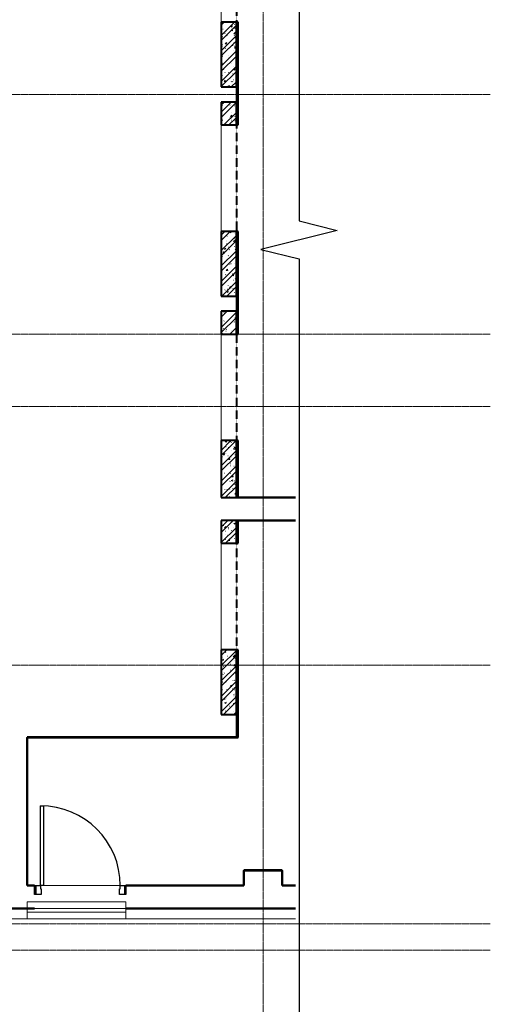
# Model space of a CAD drawing. Header units: millimetres. Extents: x 2030 to 88174, y 1212 to 86021.
# Tile 11 of 26: x 54988 to 61171, y 58840 to 71783. Entities that reach past the tile are written whole.
import ezdxf

# ---------------------------------------------------------------- set-up
doc = ezdxf.new("R2010")
doc.units = ezdxf.units.MM
for name, pattern in [('ADSK_Линия сетки', [25, 20, -2.5, 0, -2.5]), ('Линия сетки', [25, 20, -2.5, 0, -2.5]), ('Штрих_3_1_5_', [4.5, 3, -1.5]), ('Штриховая_ш3 п1_5', [4.5, 3, -1.5])]:
    doc.linetypes.add(name, pattern=pattern)
doc.layers.add('_Разделитель помещений_', color=4, linetype='Штриховая_ш3 п1_5', lineweight=40, true_color=0x00ffff)
for name, color, linetype, lineweight in [('Двери', 7, 'Continuous', 18), ('Каркас_Импост', 7, 'Continuous', 30), ('Монтажный зазор', 7, 'Continuous', 30), ('Обобщенные модели', 7, 'Continuous', 18), ('Оси', 7, 'Continuous', 9), ('Панель', 7, 'Continuous', 30), ('Перекрытия', 7, 'Continuous', 18), ('Стены разрез', 7, 'Continuous', 40), ('Стены штриховка', 7, 'Continuous', 40)]:
    doc.layers.add(name, color=color, linetype=linetype, lineweight=lineweight)
pattern_1 = [(50, (0, 0), (218.62117, -19.1268), [22.86, -251.46]), (355, (0, 0), (-42.29187, 229.2684), [18.288, -201.168]), (100.451, (18.22, -1.6), (176.33107, 210.13963), [19.428, -213.708]), (46.184, (0, 60.96), (325.29495, -50.45164), [34.29, -377.19]), (96.636, (27.1, 56.76), (284.883, 296.9127), [29.142, -320.562]), (351.184, (0, 60.96), (284.8858, 296.9107), [27.432, -301.752]), (21, (30.48, 45.72), (181.93753, -122.71832), [22.86, -251.46]), (326, (30.48, 45.72), (74.16223, 221.0262), [18.288, -201.168]), (71.451, (45.64, 35.5), (256.10035, 98.30526), [19.428, -213.708]), (37.5, (0, 0), (3.70639, 101.465895), [3.353, -195.377, 3.353, -200.863, -201.93]), (37.5, (0, 0), (3.70639, 101.465895), [-402.946, 3.353, -198.577]), (7.5, (0, 0), (80.18358, 120.21653), [3.353, -113.081, 3.353, -190.805, -76.962]), (7.5, (0, 0), (80.18358, 120.21653), [-310.591, 3.353, -73.609]), (327.5, (-67.97, 0), (162.708646, -6.87497), [3.353, -72.847, 3.353, -234.391, -315.468]), (327.5, (-67.97, 0), (162.708646, -6.87497), [-313.944, 3.353, -312.115]), (317.5, (-98.45, 0), (177.75468, 30.51183), [3.353, -95.707, 3.353, -154.534, -224.028]), (317.5, (-98.45, 0), (177.75468, 30.51183), [-256.946, 3.353, -220.675])]
pattern_2 = [(45, (0, 0), (-101.02788, 101.02788), []), (45, (67.35, 0), (-101.02788, 101.02788), [])]
pattern_3 = [(0, (0, 0), (406.4, 101.6), [33.528, -271.272, 33.528, -271.272, -1625.6]), (0, (0, 0), (406.4, 101.6), [-609.6, 33.528, -576.072, 33.528, -271.272, -711.2]), (0, (0, 0), (406.4, 101.6), [-1524, 33.528, -169.672, 33.528, -474.472]), (120, (152.4, 50.8), (-291.18818, 301.15272), [33.528, -271.272, 33.528, -271.272, -1625.6]), (120, (152.4, 50.8), (-291.18818, 301.15272), [-609.6, 33.528, -576.072, 33.528, -271.272, -711.2]), (120, (152.4, 50.8), (-291.18818, 301.15272), [-1524, 33.528, -169.672, 33.528, -474.472]), (240, (203.2, 254), (-115.21182, -402.75272), [33.528, -271.272, 33.528, -271.272, -1625.6]), (240, (203.2, 254), (-115.21182, -402.75272), [-609.6, 33.528, -576.072, 33.528, -271.272, -711.2]), (240, (203.2, 254), (-115.21182, -402.75272), [-1524, 33.528, -169.672, 33.528, -474.472])]

# ---------------------------------------------------------------- blocks, each defined once
blk = doc.blocks.new('101_Дверь_Однопольная - _ПЧ_Мет_1000х2000_Лифтовой холл_EI60_Пр-4573905-МКСС_LB01_-7_650__Кабельные конструкции_Короба_2')
at = {"layer": 'Каркас_Импост', "color": 253, "true_color": 0xaaaaaa}
for p, q in [((-585, 150), (-525, 150)), ((-585, 35), (-585, 150)), ((-525, 150), (-525, 110)), ((525, 150), (585, 150)), ((525, 110), (525, 150)), ((585, 150), (585, 35)), ((-515, 35), (-585, 35)), ((-525, 110), (-515, 110)), ((-515, 110), (-515, 35)), ((515, 110), (525, 110)), ((515, 35), (515, 110)), ((585, 35), (515, 35))]:
    blk.add_line(p, q, dxfattribs=at)
at = {"layer": 'Монтажный зазор', "color": 253, "true_color": 0xaaaaaa}
for p, q in [((-600, 150), (-585, 150)), ((-600, 35), (-600, 150)), ((-585, 150), (-585, 35)), ((585, 35), (585, 150)), ((585, 150), (600, 150)), ((600, 150), (600, 35)), ((-585, 35), (-600, 35)), ((600, 35), (585, 35))]:
    blk.add_line(p, q, dxfattribs=at)
at = {"layer": 'Панель', "color": 253, "true_color": 0xaaaaaa}
for p, q in [((-525, 1200), (-485, 1200)), ((-525, 150), (-525, 1200)), ((-485, 1200), (-485, 150)), ((-485, 150), (-525, 150))]:
    blk.add_line(p, q, dxfattribs=at)
blk.add_arc((-525, 150), 1050, 0, 90, dxfattribs=at)
blk = doc.blocks.new('CP_ДШ_Hanytex_TopJoint 24C_Половина - CP_ДШ_Hanytex_TopJoint 24C_Половина-3668882-МКСС_LB01_-7_650__Кабельные конструкции_Короба_2')
at = {"layer": 'Обобщенные модели', "color": 253, "true_color": 0xaaaaaa}
for p, q in [((0, -25), (0, 110)), ((251, 110), (0, 110)), ((251, 110), (251, -25)), ((251, -25), (0, -25))]:
    blk.add_line(p, q, dxfattribs=at)
blk = doc.blocks.new('CP_ДШ_Hanytex_TopJoint 24C_Половина - CP_ДШ_Hanytex_TopJoint 24C_Половина-3668908-МКСС_LB01_-7_650__Кабельные конструкции_Короба_2')
at = {"layer": 'Обобщенные модели', "color": 253, "true_color": 0xaaaaaa}
for p, q in [((5200, 110), (2974, 110)), ((5200, 110), (5200, -25)), ((5200, -25), (2974, -25))]:
    blk.add_line(p, q, dxfattribs=at)
blk = doc.blocks.new('CP_ДШ_Hanytex_TopJoint 24C - CP_ДШ_Hanytex_TopJoint 24C-3950303-МКСС_LB01_-7_650__Кабельные конструкции_Короба_2')
at = {"layer": 'Обобщенные модели', "color": 253, "true_color": 0xaaaaaa}
for p, q in [((0, -110), (0, 110)), ((1299, 110), (0, 110)), ((1299, 25), (0, 25)), ((0, 25), (0, -25)), ((1299, 110), (1299, -110)), ((1299, -25), (1299, 25)), ((0, -25), (1299, -25)), ((1299, -110), (0, -110))]:
    blk.add_line(p, q, dxfattribs=at)
blk = doc.blocks.new('180_ДефШов_ОснЛиния_ - Покрытие_Дефшов_Угловой-3823784-МКСС_LB01_-7_650__Кабельные конструкции_Короба_2')
at = {"layer": 'Обобщенные модели', "color": 253, "true_color": 0xaaaaaa}
blk.add_line((45679, 0), (49505, 0), dxfattribs=at)
blk = doc.blocks.new('135_SLK_GD_AR_rvt-1-МКСС_LB01_-7_650__Кабельные конструкции_Короба_2')
at = {"layer": 'Стены разрез', "lineweight": 9, "true_color": 0xaaaaaa}
h = blk.add_hatch(dxfattribs=at)
h.set_pattern_fill('FP_4', color=253, style=0, pattern_type=2)
h.set_pattern_definition(pattern_3)
h.paths.add_polyline_path([(78820, 65502), (78820, 66250), (78800, 66250), (78800, 65502)])
h.paths.add_polyline_path([(78800, 67650), (78820, 67650), (78820, 69000), (78800, 69000), (78800, 68891)])
h.paths.add_polyline_path([(78820, 70400), (78820, 71750), (78800, 71750), (78800, 70400)])
h.paths.add_polyline_path([(78820, 73150), (78820, 74500), (78800, 74500), (78800, 73150)])
h.paths.add_polyline_path([(78800, 75900), (78820, 75900), (78820, 76198), (78800, 76198), (78800, 76176)])
h = blk.add_hatch(dxfattribs=at)
h.set_pattern_fill('FP_1', color=253, style=0, pattern_type=2)
h.set_pattern_definition(pattern_1)
h.paths.add_polyline_path([(78800, 70900), (78800, 71750), (78600, 71750), (78600, 70900)])
h = blk.add_hatch(dxfattribs=at)
h.set_pattern_fill('FP_2', color=253, style=0, pattern_type=2)
h.set_pattern_definition(pattern_2)
h.paths.add_polyline_path([(78800, 70900), (78800, 71750), (78600, 71750), (78600, 70900)])
h = blk.add_hatch(dxfattribs=at)
h.set_pattern_fill('FP_1', color=253, style=0, pattern_type=2)
h.set_pattern_definition(pattern_1)
h.paths.add_polyline_path([(78800, 70400), (78800, 70700), (78600, 70700), (78600, 70400)])
h = blk.add_hatch(dxfattribs=at)
h.set_pattern_fill('FP_2', color=253, style=0, pattern_type=2)
h.set_pattern_definition(pattern_2)
h.paths.add_polyline_path([(78800, 70400), (78800, 70700), (78600, 70700), (78600, 70400)])
h = blk.add_hatch(dxfattribs=at)
h.set_pattern_fill('FP_1', color=253, style=0, pattern_type=2)
h.set_pattern_definition(pattern_1)
h.paths.add_polyline_path([(78800, 68150), (78800, 69000), (78600, 69000), (78600, 68150)])
h = blk.add_hatch(dxfattribs=at)
h.set_pattern_fill('FP_2', color=253, style=0, pattern_type=2)
h.set_pattern_definition(pattern_2)
h.paths.add_polyline_path([(78800, 68150), (78800, 69000), (78600, 69000), (78600, 68150)])
h = blk.add_hatch(dxfattribs=at)
h.set_pattern_fill('FP_1', color=253, style=0, pattern_type=2)
h.set_pattern_definition(pattern_1)
h.paths.add_polyline_path([(78800, 67650), (78800, 67950), (78600, 67950), (78600, 67650)])
h = blk.add_hatch(dxfattribs=at)
h.set_pattern_fill('FP_2', color=253, style=0, pattern_type=2)
h.set_pattern_definition(pattern_2)
h.paths.add_polyline_path([(78800, 67650), (78800, 67950), (78600, 67950), (78600, 67650)])
h = blk.add_hatch(dxfattribs=at)
h.set_pattern_fill('FP_1', color=253, style=0, pattern_type=2)
h.set_pattern_definition(pattern_1)
h.paths.add_polyline_path([(78800, 65500), (78800, 66250), (78600, 66250), (78600, 65500)])
h = blk.add_hatch(dxfattribs=at)
h.set_pattern_fill('FP_2', color=253, style=0, pattern_type=2)
h.set_pattern_definition(pattern_2)
h.paths.add_polyline_path([(78800, 65500), (78800, 66250), (78600, 66250), (78600, 65500)])
h = blk.add_hatch(dxfattribs=at)
h.set_pattern_fill('FP_1', color=253, style=0, pattern_type=2)
h.set_pattern_definition(pattern_1)
h.paths.add_polyline_path([(78800, 64900), (78800, 65200), (78600, 65200), (78600, 64900)])
h = blk.add_hatch(dxfattribs=at)
h.set_pattern_fill('FP_2', color=253, style=0, pattern_type=2)
h.set_pattern_definition(pattern_2)
h.paths.add_polyline_path([(78800, 64900), (78800, 65200), (78600, 65200), (78600, 64900)])
h = blk.add_hatch(dxfattribs=at)
h.set_pattern_fill('FP_4', color=253, style=0, pattern_type=2)
h.set_pattern_definition(pattern_3)
h.paths.add_polyline_path([(78800, 62350), (78820, 62350), (78820, 63500), (78800, 63500)])
h.paths.add_polyline_path([(78820, 64900), (78820, 65198), (78800, 65198), (78800, 64900)])
h = blk.add_hatch(dxfattribs=at)
h.set_pattern_fill('FP_1', color=253, style=0, pattern_type=2)
h.set_pattern_definition(pattern_1)
h.paths.add_polyline_path([(78800, 62650), (78800, 63500), (78600, 63500), (78600, 62650)])
h = blk.add_hatch(dxfattribs=at)
h.set_pattern_fill('FP_2', color=253, style=0, pattern_type=2)
h.set_pattern_definition(pattern_2)
h.paths.add_polyline_path([(78800, 62650), (78800, 63500), (78600, 63500), (78600, 62650)])
at = {"layer": '_Разделитель помещений_', "color": 131, "linetype": 'Штрих_3_1_5_', "true_color": 0xaaffff}
for p, q in [((78800, 73150), (78800, 71750)), ((78800, 70400), (78800, 69000)), ((78800, 67650), (78800, 66250)), ((78800, 64900), (78800, 63500))]:
    blk.add_line(p, q, dxfattribs=at)
at = {"layer": 'Перекрытия', "color": 253, "true_color": 0xaaaaaa}
for p, q in [((78600, 73150), (78600, 71750)), ((78600, 70400), (78600, 69000)), ((78600, 67650), (78600, 66250)), ((78800, 65500), (79576, 65500)), ((79576, 65200), (78800, 65200)), ((78600, 64900), (78600, 63500)), ((78800, 62350), (76051, 62350)), ((76051, 62350), (76051, 60400)), ((78900, 60400), (78900, 60600)), ((78900, 60600), (79400, 60600)), ((79400, 60600), (79400, 60400)), ((76051, 60400), (76150, 60400)), ((76265, 60400), (77275, 60400)), ((77350, 60400), (78900, 60400)), ((79400, 60400), (79576, 60400))]:
    blk.add_line(p, q, dxfattribs=at)
at = {"layer": 'Стены разрез', "color": 253, "true_color": 0xaaaaaa}
for p, q in [((78600, 71750), (78600, 70900)), ((78800, 71750), (78600, 71750)), ((78800, 70900), (78800, 71750)), ((78800, 71750), (78800, 70400)), ((78825, 71750), (78800, 71750)), ((78825, 70400), (78825, 71750)), ((78600, 70900), (78800, 70900)), ((78600, 70700), (78600, 70400)), ((78800, 70700), (78600, 70700)), ((78800, 70400), (78800, 70700)), ((78600, 70400), (78800, 70400)), ((78800, 70400), (78825, 70400)), ((78600, 69000), (78600, 68150)), ((78800, 69000), (78600, 69000)), ((78800, 68150), (78800, 69000)), ((78800, 69000), (78800, 67650)), ((78825, 69000), (78800, 69000)), ((78825, 67650), (78825, 69000)), ((78600, 68150), (78800, 68150)), ((78600, 67950), (78600, 67650)), ((78800, 67950), (78600, 67950)), ((78800, 67650), (78800, 67950)), ((78600, 67650), (78800, 67650)), ((78800, 67650), (78825, 67650)), ((78600, 66250), (78600, 65500)), ((78800, 66250), (78600, 66250)), ((78800, 65500), (78800, 66250)), ((78800, 66250), (78800, 65502)), ((78825, 66250), (78800, 66250)), ((78825, 65502), (78825, 66250)), ((78600, 65500), (78800, 65500)), ((78800, 65502), (78800, 65500)), ((78800, 65500), (78825, 65500)), ((79576, 65502), (78825, 65502)), ((78825, 65500), (79576, 65500)), ((78600, 65200), (78600, 64900)), ((78800, 65200), (78600, 65200)), ((78800, 64900), (78800, 65200)), ((78800, 65200), (78800, 65198)), ((78825, 65200), (78800, 65200)), ((78800, 65198), (78800, 64900)), ((79576, 65200), (78825, 65200)), ((78825, 64900), (78825, 65198)), ((78825, 65198), (79576, 65198)), ((78600, 64900), (78800, 64900)), ((78800, 64900), (78825, 64900)), ((78600, 63500), (78600, 62650)), ((78800, 63500), (78600, 63500)), ((78800, 62650), (78800, 63500)), ((78800, 63500), (78800, 62350)), ((78825, 63500), (78800, 63500)), ((78825, 62350), (78825, 63500)), ((78600, 62650), (78800, 62650)), ((78800, 62350), (76050, 62350)), ((76050, 62350), (76050, 62348)), ((76050, 62348), (76050, 60400)), ((76052, 62348), (78800, 62348)), ((76052, 60402), (76052, 62348)), ((78800, 62348), (78825, 62348)), ((78825, 62348), (78825, 62350)), ((78900, 60602), (78898, 60602)), ((78898, 60602), (78898, 60402)), ((79402, 60602), (78900, 60602)), ((78900, 60402), (78900, 60600)), ((78900, 60600), (79400, 60600)), ((79400, 60600), (79400, 60400)), ((79402, 60600), (79402, 60602)), ((79402, 60402), (79402, 60600)), ((76050, 60400), (76052, 60400)), ((76150, 60402), (76052, 60402)), ((76052, 60400), (76150, 60400)), ((76150, 60400), (76150, 60402)), ((78898, 60402), (77350, 60402)), ((77350, 60402), (77350, 60400)), ((77350, 60400), (78900, 60400)), ((78900, 60400), (78900, 60402)), ((79400, 60400), (79402, 60400)), ((79576, 60402), (79402, 60402)), ((79402, 60400), (79576, 60400)), ((76150, 60100), (75802, 60100)), ((75802, 60098), (76150, 60098)), ((76150, 60098), (76150, 60100)), ((79576, 60100), (77350, 60100)), ((77350, 60100), (77350, 60098)), ((77350, 60098), (79576, 60098))]:
    blk.add_line(p, q, dxfattribs=at)
at = {"layer": 'Стены штриховка', "color": 253, "true_color": 0xaaaaaa}
for p, q in [((78820, 70400), (78820, 71750)), ((78820, 67650), (78820, 69000)), ((78820, 65502), (78820, 66250)), ((78820, 65502), (78800, 65502)), ((78825, 65502), (78820, 65502)), ((78800, 65198), (78820, 65198)), ((78820, 64900), (78820, 65198)), ((78820, 65198), (78825, 65198)), ((78820, 62350), (78820, 63500)), ((78820, 62350), (78800, 62350)), ((78825, 62350), (78820, 62350))]:
    blk.add_line(p, q, dxfattribs=at)
at = {"layer": 'Двери', "color": 253, "lineweight": 18, "true_color": 0xaaaaaa}
blk.add_blockref('101_Дверь_Однопольная - _ПЧ_Мет_1000х2000_Лифтовой холл_EI60_Пр-4573905-МКСС_LB01_-7_650__Кабельные конструкции_Короба_2', (76750, 60250), dxfattribs=at)
at = {"layer": 'Обобщенные модели', "color": 253, "lineweight": 18, "true_color": 0xaaaaaa, "rotation": 180}
for name, p in [('180_ДефШов_ОснЛиния_ - Покрытие_Дефшов_Угловой-3823784-МКСС_LB01_-7_650__Кабельные конструкции_Короба_2', (125255, 60100)), ('CP_ДШ_Hanytex_TopJoint 24C_Половина - CP_ДШ_Hanytex_TopJoint 24C_Половина-3668882-МКСС_LB01_-7_650__Кабельные конструкции_Короба_2', (76051, 60075)), ('CP_ДШ_Hanytex_TopJoint 24C_Половина - CP_ДШ_Hanytex_TopJoint 24C_Половина-3668908-МКСС_LB01_-7_650__Кабельные конструкции_Короба_2', (82550, 60075))]:
    blk.add_blockref(name, p, dxfattribs=at)
at = {"layer": 'Обобщенные модели', "color": 253, "lineweight": 18, "true_color": 0xaaaaaa}
blk.add_blockref('CP_ДШ_Hanytex_TopJoint 24C - CP_ДШ_Hanytex_TopJoint 24C-3950303-МКСС_LB01_-7_650__Кабельные конструкции_Короба_2', (76051, 60075), dxfattribs=at)
blk = doc.blocks.new('*U117')
at = {"color": 0, "linetype": 'ByBlock', "lineweight": -2, "ltscale": 0.5}
blk.add_lwpolyline([(270.65, 294.13), (270.65, 148.32), (275.65, 147.07), (265.65, 144.57), (270.65, 143.32), (270.65, -2.5)], dxfattribs=at)

msp = doc.modelspace()

# ---------------------------------------------------------------- linework, layer by layer
at = {"layer": 'Оси', "linetype": 'Линия сетки'}
msp.add_line((58184.576, 51761.77), (58184.576, 86020.794), dxfattribs=at)
at = {"layer": 'Оси', "linetype": 'ADSK_Линия сетки'}
for p, q in [((61170.823, 70800), (29017.079, 70800)), ((61170.823, 67650), (29017.079, 67650)), ((61170.823, 66700), (29017.079, 66700)), ((61170.823, 63300), (29017.079, 63300)), ((61170.823, 59900), (29017.079, 59900)), ((61170.823, 59550), (29017.079, 59550))]:
    msp.add_line(p, q, dxfattribs=at)

# ---------------------------------------------------------------- block references
at = {"xscale": 100, "yscale": 100, "zscale": 100}
msp.add_blockref('*U117', (31593.149, 54305.535), dxfattribs=at)
at = {"lineweight": 5}
msp.add_blockref('135_SLK_GD_AR_rvt-1-МКСС_LB01_-7_650__Кабельные конструкции_Короба_2', (-20965.424, 0), dxfattribs=at)

doc.saveas('drawing.dxf')
